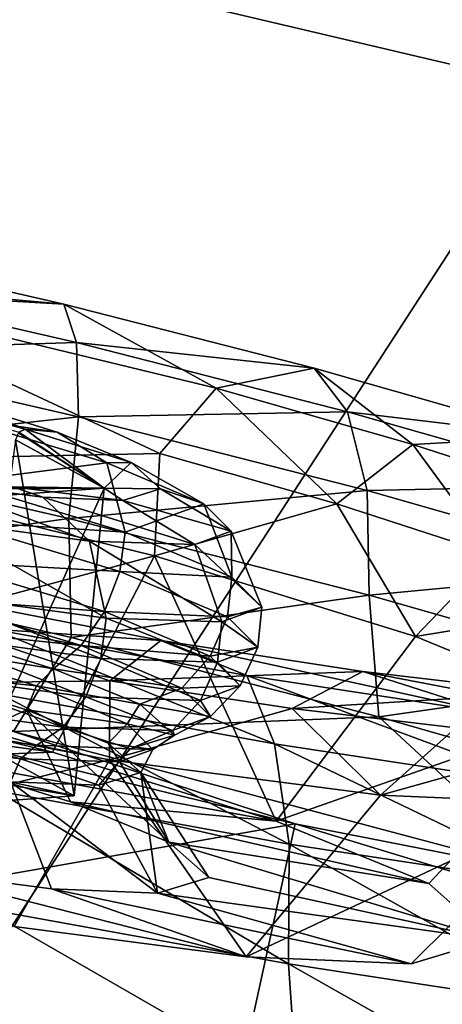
# Model space of a CAD drawing. Header units: metres. Extents: x -1651 to 0, y -1070 to 0.
# Tile 63 of 111: x -591 to -583, y -898 to -879. Entities that reach past the tile are written whole.
import ezdxf

# ---------------------------------------------------------------- set-up
doc = ezdxf.new("R2010")
doc.units = ezdxf.units.M

msp = doc.modelspace()

# ---------------------------------------------------------------- linework, layer by layer
at = {"layer": 'None'}
for points in [[(-580.439209, -879.171082, -382.385681), (-643.126038, -864.44043, -382.385681), (-643.46759, -865.614624, -377.175201)], [(-580.439209, -879.171082, -382.385681), (-580.239075, -878.239136, -384.897552), (-643.126038, -864.44043, -382.385681)], [(-580.733521, -880.355408, -377.175201), (-580.439209, -879.171082, -382.385681), (-643.46759, -865.614624, -377.175201)], [(-580.733521, -880.355408, -377.175201), (-643.46759, -865.614624, -377.175201), (-606.657959, -920.294556, -60)], [(-687.702698, -902.677124, -63), (-636.776367, -866.25531, -406), (-590.582947, -877.16272, -406)], [(-687.702698, -902.677124, -63), (-590.582947, -877.16272, -406), (-615.638672, -920.923889, -63)], [(-590.582947, -877.16272, -406), (-530.069397, -889.384277, -406), (-615.638672, -920.923889, -63)], [(-590.582947, -877.16272, -406), (-514.144531, -877.8255, -406), (-519.796448, -884.075562, -406)], [(-530.069397, -889.384277, -406), (-590.582947, -877.16272, -406), (-519.796448, -884.075562, -406)], [(-554.688477, -931.153809, -60), (-580.733521, -880.355408, -377.175201), (-606.657959, -920.294556, -60)], [(-615.638672, -920.923889, -63), (-530.069397, -889.384277, -406), (-543.202576, -935.981506, -63)]]:
    msp.add_3dface(points, dxfattribs=at)
at = {"layer": 'None012310'}
for points in [[(-595.041626, -883.437134, -274.279327), (-595.218933, -884.24585, -269.520752), (-590.265747, -884.535217, -273.832214)], [(-595.041626, -883.437134, -274.279327), (-590.265747, -884.535217, -273.832214), (-595.183716, -884.090271, -276.569061)], [(-595.183716, -884.090271, -276.569061), (-590.019226, -885.277771, -276.085602), (-595.480408, -885.451843, -278.647156)], [(-590.265747, -884.535217, -273.832214), (-590.019226, -885.277771, -276.085602), (-595.183716, -884.090271, -276.569061)], [(-595.947693, -887.583252, -266.106018), (-588.40625, -887.427795, -266.117859), (-595.218933, -884.24585, -269.520752)], [(-595.218933, -884.24585, -269.520752), (-588.40625, -887.427795, -266.117859), (-587.309448, -886.165161, -267.97879)], [(-595.218933, -884.24585, -269.520752), (-587.309448, -886.165161, -267.97879), (-590.265747, -884.535217, -273.832214)], [(-590.265747, -884.535217, -273.832214), (-587.309448, -886.165161, -267.97879), (-585.406128, -885.775269, -272.400879)], [(-590.265747, -884.535217, -273.832214), (-585.406128, -885.775269, -272.400879), (-590.019226, -885.277771, -276.085602)], [(-590.019226, -885.277771, -276.085602), (-589.980286, -886.716492, -278.132263), (-595.480408, -885.451843, -278.647156)], [(-589.980286, -886.716492, -278.132263), (-590.019226, -885.277771, -276.085602), (-584.764221, -886.618652, -274.537781)], [(-590.019226, -885.277771, -276.085602), (-585.406128, -885.775269, -272.400879), (-584.764221, -886.618652, -274.537781)], [(-595.480408, -885.451843, -278.647156), (-589.980286, -886.716492, -278.132263), (-595.899536, -887.373962, -280.193146)], [(-591.019226, -886.959106, -252.183395), (-595.54541, -885.729553, -254.110184), (-591.139465, -887.014221, -252.086685)], [(-591.019226, -886.959106, -252.183395), (-592.518677, -886.364075, -254.315933), (-595.54541, -885.729553, -254.110184)], [(-587.309448, -886.165161, -267.97879), (-583.494629, -887.253296, -265.942108), (-585.406128, -885.775269, -272.400879)], [(-585.406128, -885.775269, -272.400879), (-583.494629, -887.253296, -265.942108), (-580.758789, -887.10083, -269.919739)], [(-585.406128, -885.775269, -272.400879), (-580.758789, -887.10083, -269.919739), (-584.764221, -886.618652, -274.537781)], [(-588.40625, -887.427795, -266.117859), (-584.967407, -888.408691, -264.281952), (-587.309448, -886.165161, -267.97879)], [(-587.309448, -886.165161, -267.97879), (-584.967407, -888.408691, -264.281952), (-583.494629, -887.253296, -265.942108)], [(-592.365845, -886.722839, -255.91452), (-592.518677, -886.364075, -254.315933), (-590.39856, -887.017395, -252.797409)], [(-591.019226, -886.959106, -252.183395), (-590.39856, -887.017395, -252.797409), (-592.518677, -886.364075, -254.315933)], [(-589.980286, -886.716492, -278.132263), (-590.169739, -888.691406, -279.656738), (-595.899536, -887.373962, -280.193146)], [(-590.169739, -888.691406, -279.656738), (-589.980286, -886.716492, -278.132263), (-584.383667, -888.144531, -276.483826)], [(-589.980286, -886.716492, -278.132263), (-584.764221, -886.618652, -274.537781), (-584.383667, -888.144531, -276.483826)], [(-580.758789, -887.10083, -269.919739), (-579.738708, -888.052124, -271.854767), (-584.764221, -886.618652, -274.537781)], [(-584.764221, -886.618652, -274.537781), (-579.738708, -888.052124, -271.854767), (-584.383667, -888.144531, -276.483826)], [(-592.301758, -887.976624, -256.902191), (-592.365845, -886.722839, -255.91452), (-589.4328, -887.613037, -253.921753)], [(-589.4328, -887.613037, -253.921753), (-592.365845, -886.722839, -255.91452), (-590.39856, -887.017395, -252.797409)], [(-589.487183, -888.104492, -247.560638), (-591.150024, -887.027344, -252.080933), (-591.207397, -887.162537, -252.071243)], [(-591.139465, -887.014221, -252.086685), (-591.150024, -887.027344, -252.080933), (-589.487183, -888.104492, -247.560638)], [(-591.019226, -886.959106, -252.183395), (-591.139465, -887.014221, -252.086685), (-589.487183, -888.104492, -247.560638)], [(-589.487183, -888.104492, -247.560638), (-588.961975, -887.606506, -250.602661), (-591.019226, -886.959106, -252.183395)], [(-588.961975, -887.606506, -250.602661), (-590.39856, -887.017395, -252.797409), (-591.019226, -886.959106, -252.183395)], [(-589.4328, -887.613037, -253.921753), (-590.39856, -887.017395, -252.797409), (-588.961975, -887.606506, -250.602661)], [(-591.207397, -887.162537, -252.071243), (-591.97406, -893.023254, -253.297867), (-590.064575, -894.068848, -248.290878)], [(-589.487183, -888.104492, -247.560638), (-591.207397, -887.162537, -252.071243), (-590.064575, -894.068848, -248.290878)], [(-584.967407, -888.408691, -264.281952), (-581.922058, -889.395874, -261.712372), (-583.494629, -887.253296, -265.942108)], [(-583.494629, -887.253296, -265.942108), (-580.116272, -888.34845, -263.091583), (-580.758789, -887.10083, -269.919739)], [(-583.494629, -887.253296, -265.942108), (-581.922058, -889.395874, -261.712372), (-580.116272, -888.34845, -263.091583)], [(-590.169739, -888.691406, -279.656738), (-596.375366, -889.555603, -281.032043), (-595.899536, -887.373962, -280.193146)], [(-595.947693, -887.583252, -266.106018), (-588.509033, -889.41571, -264.437561), (-588.40625, -887.427795, -266.117859)], [(-588.509033, -889.41571, -264.437561), (-584.967407, -888.408691, -264.281952), (-588.40625, -887.427795, -266.117859)], [(-595.947693, -887.583252, -266.106018), (-596.836731, -891.656128, -263.94342), (-588.509033, -889.41571, -264.437561)], [(-589.077271, -888.955322, -254.711411), (-592.301758, -887.976624, -256.902191), (-589.4328, -887.613037, -253.921753)], [(-589.487183, -888.104492, -247.560638), (-588.390991, -888.116699, -247.533234), (-588.961975, -887.606506, -250.602661)], [(-587.551636, -888.404541, -250.888412), (-589.4328, -887.613037, -253.921753), (-588.961975, -887.606506, -250.602661)], [(-589.077271, -888.955322, -254.711411), (-589.4328, -887.613037, -253.921753), (-587.551636, -888.404541, -250.888412)], [(-588.961975, -887.606506, -250.602661), (-588.390991, -888.116699, -247.533234), (-587.551636, -888.404541, -250.888412)], [(-590.675842, -888.27948, -242.269821), (-592.875916, -887.990173, -240.75209), (-589.766052, -889.129883, -241.269455)], [(-592.875916, -887.990173, -240.75209), (-592.804016, -888.717285, -239.277756), (-589.766052, -889.129883, -241.269455)], [(-592.875916, -887.990173, -240.75209), (-590.675842, -888.27948, -242.269821), (-591.26416, -888.073975, -242.884048)], [(-592.433594, -888.732727, -257.078705), (-592.301758, -887.976624, -256.902191), (-589.077271, -888.955322, -254.711411)], [(-579.738708, -888.052124, -271.854767), (-579.031494, -889.671204, -273.626434), (-584.383667, -888.144531, -276.483826)], [(-590.064575, -894.068848, -248.290878), (-592.237793, -894.223694, -243.284637), (-589.487183, -888.104492, -247.560638)], [(-592.237793, -894.223694, -243.284637), (-591.444946, -888.243958, -243.050705), (-589.487183, -888.104492, -247.560638)], [(-591.444946, -888.243958, -243.050705), (-591.389038, -888.115234, -243.006378), (-589.487183, -888.104492, -247.560638)], [(-591.389038, -888.115234, -243.006378), (-591.378845, -888.103943, -242.997162), (-589.487183, -888.104492, -247.560638)], [(-589.487183, -888.104492, -247.560638), (-591.378845, -888.103943, -242.997162), (-591.26416, -888.073975, -242.884048)], [(-591.26416, -888.073975, -242.884048), (-590.675842, -888.27948, -242.269821), (-589.123657, -888.342407, -244.464035)], [(-591.26416, -888.073975, -242.884048), (-589.123657, -888.342407, -244.464035), (-589.487183, -888.104492, -247.560638)], [(-584.383667, -888.144531, -276.483826), (-584.339478, -890.179077, -277.939484), (-590.169739, -888.691406, -279.656738)], [(-589.123657, -888.342407, -244.464035), (-588.390991, -888.116699, -247.533234), (-589.487183, -888.104492, -247.560638)], [(-588.390991, -888.116699, -247.533234), (-589.123657, -888.342407, -244.464035), (-587.020081, -888.934265, -247.595139)], [(-588.390991, -888.116699, -247.533234), (-587.020081, -888.934265, -247.595139), (-587.551636, -888.404541, -250.888412)], [(-579.031494, -889.671204, -273.626434), (-584.339478, -890.179077, -277.939484), (-584.383667, -888.144531, -276.483826)], [(-589.123657, -888.342407, -244.464035), (-590.675842, -888.27948, -242.269821), (-587.725098, -889.194153, -244.302078)], [(-590.675842, -888.27948, -242.269821), (-589.766052, -889.129883, -241.269455), (-587.725098, -889.194153, -244.302078)], [(-589.123657, -888.342407, -244.464035), (-587.725098, -889.194153, -244.302078), (-587.020081, -888.934265, -247.595139)], [(-587.009216, -889.825439, -251.376648), (-589.077271, -888.955322, -254.711411), (-587.551636, -888.404541, -250.888412)], [(-588.509033, -889.41571, -264.437561), (-583.444946, -890.979614, -260.78363), (-584.967407, -888.408691, -264.281952)], [(-587.551636, -888.404541, -250.888412), (-587.020081, -888.934265, -247.595139), (-587.009216, -889.825439, -251.376648)], [(-583.444946, -890.979614, -260.78363), (-581.922058, -889.395874, -261.712372), (-584.967407, -888.408691, -264.281952)], [(-590.12677, -890.997742, -280.404053), (-596.375366, -889.555603, -281.032043), (-590.169739, -888.691406, -279.656738)], [(-589.766052, -889.129883, -241.269455), (-592.804016, -888.717285, -239.277756), (-589.443604, -890.622864, -240.801834)], [(-592.804016, -888.717285, -239.277756), (-592.783508, -890.169312, -238.612228), (-589.443604, -890.622864, -240.801834)], [(-592.672974, -889.526123, -257.01535), (-592.433594, -888.732727, -257.078705), (-589.180481, -889.720154, -254.868484)], [(-589.180481, -889.720154, -254.868484), (-592.433594, -888.732727, -257.078705), (-589.077271, -888.955322, -254.711411)], [(-584.339478, -890.179077, -277.939484), (-590.12677, -890.997742, -280.404053), (-590.169739, -888.691406, -279.656738)], [(-589.180481, -889.720154, -254.868484), (-589.077271, -888.955322, -254.711411), (-587.009216, -889.825439, -251.376648)], [(-587.020081, -888.934265, -247.595139), (-587.725098, -889.194153, -244.302078), (-586.424805, -890.407837, -247.756119)], [(-587.020081, -888.934265, -247.595139), (-586.424805, -890.407837, -247.756119), (-587.009216, -889.825439, -251.376648)], [(-587.725098, -889.194153, -244.302078), (-589.766052, -889.129883, -241.269455), (-587.19989, -890.693542, -244.135818)], [(-589.766052, -889.129883, -241.269455), (-589.443604, -890.622864, -240.801834), (-587.19989, -890.693542, -244.135818)], [(-587.725098, -889.194153, -244.302078), (-587.19989, -890.693542, -244.135818), (-586.424805, -890.407837, -247.756119)], [(-596.90448, -891.938477, -229.777893), (-596.374634, -889.506714, -225.638397), (-589.374878, -891.837097, -229.338364)], [(-596.836731, -891.656128, -263.94342), (-590.48822, -893.219727, -262.522308), (-588.509033, -889.41571, -264.437561)], [(-591.246216, -892.822327, -280.785492), (-596.375366, -889.555603, -281.032043), (-590.12677, -890.997742, -280.404053)], [(-589.374878, -891.837097, -229.338364), (-596.374634, -889.506714, -225.638397), (-588.384033, -891.056641, -227.177505)], [(-596.374634, -889.506714, -225.638397), (-591.650208, -890.837097, -221.26622), (-588.384033, -891.056641, -227.177505)], [(-592.989197, -890.228333, -256.702728), (-592.672974, -889.526123, -257.01535), (-589.477112, -890.496155, -254.844009)], [(-589.477112, -890.496155, -254.844009), (-592.672974, -889.526123, -257.01535), (-589.180481, -889.720154, -254.868484)], [(-588.509033, -889.41571, -264.437561), (-590.48822, -893.219727, -262.522308), (-586.147461, -894.559875, -259.393005)], [(-586.147461, -894.559875, -259.393005), (-583.444946, -890.979614, -260.78363), (-588.509033, -889.41571, -264.437561)], [(-581.922058, -889.395874, -261.712372), (-583.444946, -890.979614, -260.78363), (-579.476563, -890.326782, -258.549408)], [(-589.477112, -890.496155, -254.844009), (-589.180481, -889.720154, -254.868484), (-587.093994, -890.598022, -251.50412)], [(-587.093994, -890.598022, -251.50412), (-589.180481, -889.720154, -254.868484), (-587.009216, -889.825439, -251.376648)], [(-579.031494, -889.671204, -273.626434), (-578.763916, -891.76947, -274.962799), (-584.339478, -890.179077, -277.939484)], [(-587.009216, -889.825439, -251.376648), (-586.424805, -890.407837, -247.756119), (-587.093994, -890.598022, -251.50412)], [(-592.939941, -890.844727, -256.038269), (-592.989197, -890.228333, -256.702728), (-589.934021, -891.15564, -254.626999)], [(-589.934021, -891.15564, -254.626999), (-592.989197, -890.228333, -256.702728), (-589.477112, -890.496155, -254.844009)], [(-592.783508, -890.169312, -238.612228), (-592.919556, -890.944885, -238.626404), (-589.550049, -891.402527, -240.835449)], [(-589.443604, -890.622864, -240.801834), (-592.783508, -890.169312, -238.612228), (-589.550049, -891.402527, -240.835449)], [(-584.151367, -892.534729, -278.546448), (-590.12677, -890.997742, -280.404053), (-584.339478, -890.179077, -277.939484)], [(-578.763916, -891.76947, -274.962799), (-584.151367, -892.534729, -278.546448), (-584.339478, -890.179077, -277.939484)], [(-583.444946, -890.979614, -260.78363), (-579.987183, -892.392639, -255.540634), (-579.476563, -890.326782, -258.549408)], [(-589.934021, -891.15564, -254.626999), (-589.477112, -890.496155, -254.844009), (-587.427368, -891.358582, -251.538849)], [(-587.427368, -891.358582, -251.538849), (-589.477112, -890.496155, -254.844009), (-587.093994, -890.598022, -251.50412)], [(-586.424805, -890.407837, -247.756119), (-587.19989, -890.693542, -244.135818), (-586.504211, -891.184692, -247.851349)], [(-586.424805, -890.407837, -247.756119), (-586.504211, -891.184692, -247.851349), (-587.093994, -890.598022, -251.50412)], [(-589.443604, -890.622864, -240.801834), (-589.550049, -891.402527, -240.835449), (-587.286438, -891.473755, -244.19902)], [(-587.19989, -890.693542, -244.135818), (-589.443604, -890.622864, -240.801834), (-587.286438, -891.473755, -244.19902)], [(-587.093994, -890.598022, -251.50412), (-586.504211, -891.184692, -247.851349), (-587.427368, -891.358582, -251.538849)], [(-587.19989, -890.693542, -244.135818), (-587.286438, -891.473755, -244.19902), (-586.504211, -891.184692, -247.851349)], [(-593.540405, -891.100952, -255.925079), (-592.939941, -890.844727, -256.038269), (-590.469055, -891.606506, -254.265396)], [(-590.469055, -891.606506, -254.265396), (-592.939941, -890.844727, -256.038269), (-589.934021, -891.15564, -254.626999)], [(-588.384033, -891.056641, -227.177505), (-591.650208, -890.837097, -221.26622), (-586.71521, -891.734131, -222.695816)], [(-591.650208, -890.837097, -221.26622), (-586.17981, -893.062439, -220.788254), (-586.71521, -891.734131, -222.695816)], [(-591.650208, -890.837097, -221.26622), (-591.516357, -892.092407, -219.24234), (-586.17981, -893.062439, -220.788254)], [(-591.97406, -893.023254, -253.297867), (-604.003784, -891.027466, -248.293381), (-590.064575, -894.068848, -248.290878)], [(-604.003784, -891.027466, -248.293381), (-602.094299, -892.07312, -243.286407), (-590.064575, -894.068848, -248.290878)], [(-593.331909, -891.678101, -255.705002), (-593.540405, -891.100952, -255.925079), (-590.796753, -891.933716, -254.061005)], [(-590.796753, -891.933716, -254.061005), (-593.540405, -891.100952, -255.925079), (-590.469055, -891.606506, -254.265396)], [(-592.919556, -890.944885, -238.626404), (-593.150391, -891.699402, -238.887726), (-589.84021, -892.148926, -241.057892)], [(-589.550049, -891.402527, -240.835449), (-592.919556, -890.944885, -238.626404), (-589.84021, -892.148926, -241.057892)], [(-584.151367, -892.534729, -278.546448), (-591.246216, -892.822327, -280.785492), (-590.12677, -890.997742, -280.404053)], [(-589.374878, -891.837097, -229.338364), (-588.384033, -891.056641, -227.177505), (-584.461975, -891.656555, -229.212784)], [(-584.461975, -891.656555, -229.212784), (-588.384033, -891.056641, -227.177505), (-581.937256, -892.465027, -225.175247)], [(-588.384033, -891.056641, -227.177505), (-586.71521, -891.734131, -222.695816), (-581.937256, -892.465027, -225.175247)], [(-579.987183, -892.392639, -255.540634), (-583.444946, -890.979614, -260.78363), (-586.147461, -894.559875, -259.393005)], [(-590.469055, -891.606506, -254.265396), (-589.934021, -891.15564, -254.626999), (-587.974548, -891.980042, -251.467377)], [(-587.974548, -891.980042, -251.467377), (-589.934021, -891.15564, -254.626999), (-587.427368, -891.358582, -251.538849)], [(-586.504211, -891.184692, -247.851349), (-586.848145, -891.93573, -247.950439), (-587.427368, -891.358582, -251.538849)], [(-586.504211, -891.184692, -247.851349), (-587.286438, -891.473755, -244.19902), (-586.848145, -891.93573, -247.950439)], [(-589.550049, -891.402527, -240.835449), (-589.84021, -892.148926, -241.057892), (-587.616394, -892.218933, -244.362289)], [(-587.286438, -891.473755, -244.19902), (-589.550049, -891.402527, -240.835449), (-587.616394, -892.218933, -244.362289)], [(-587.427368, -891.358582, -251.538849), (-586.848145, -891.93573, -247.950439), (-587.974548, -891.980042, -251.467377)], [(-587.286438, -891.473755, -244.19902), (-587.616394, -892.218933, -244.362289), (-586.848145, -891.93573, -247.950439)], [(-596.983826, -892.3255, -258.360077), (-590.48822, -893.219727, -262.522308), (-596.836731, -891.656128, -263.94342)], [(-592.945251, -893.319336, -257.46283), (-593.331909, -891.678101, -255.705002), (-590.99353, -892.398926, -254.028198)], [(-590.99353, -892.398926, -254.028198), (-593.331909, -891.678101, -255.705002), (-590.796753, -891.933716, -254.061005)], [(-590.796753, -891.933716, -254.061005), (-590.469055, -891.606506, -254.265396), (-588.791748, -892.293823, -251.707504)], [(-588.791748, -892.293823, -251.707504), (-590.469055, -891.606506, -254.265396), (-587.974548, -891.980042, -251.467377)], [(-585.839417, -892.37793, -231.173019), (-589.374878, -891.837097, -229.338364), (-584.461975, -891.656555, -229.212784)], [(-585.839417, -892.37793, -231.173019), (-584.461975, -891.656555, -229.212784), (-580.933472, -892.06842, -232.062073)], [(-580.933472, -892.06842, -232.062073), (-584.461975, -891.656555, -229.212784), (-577.638794, -892.966736, -228.646317)], [(-584.461975, -891.656555, -229.212784), (-581.937256, -892.465027, -225.175247), (-577.638794, -892.966736, -228.646317)], [(-589.377991, -893.371216, -231.44368), (-596.90448, -891.938477, -229.777893), (-589.374878, -891.837097, -229.338364)], [(-593.150391, -891.699402, -238.887726), (-593.445618, -892.305847, -239.373352), (-590.281128, -892.735596, -241.447952)], [(-589.84021, -892.148926, -241.057892), (-593.150391, -891.699402, -238.887726), (-590.281128, -892.735596, -241.447952)], [(-589.377991, -893.371216, -231.44368), (-589.374878, -891.837097, -229.338364), (-585.839417, -892.37793, -231.173019)], [(-581.937256, -892.465027, -225.175247), (-586.71521, -891.734131, -222.695816), (-581.013062, -893.852783, -223.469437)], [(-586.71521, -891.734131, -222.695816), (-586.17981, -893.062439, -220.788254), (-581.013062, -893.852783, -223.469437)], [(-578.763916, -891.76947, -274.962799), (-578.678711, -894.107544, -275.53064), (-584.151367, -892.534729, -278.546448)], [(-597.945862, -896.751892, -278.913635), (-596.888062, -891.903198, -278.304474), (-585.779724, -894.610413, -276.045746)], [(-597.654724, -895.379639, -232.884491), (-596.90448, -891.938477, -229.777893), (-589.377991, -893.371216, -231.44368)], [(-596.888062, -891.903198, -278.304474), (-591.246216, -892.822327, -280.785492), (-585.779724, -894.610413, -276.045746)], [(-590.99353, -892.398926, -254.028198), (-590.796753, -891.933716, -254.061005), (-589.037048, -892.674072, -251.223541)], [(-589.037048, -892.674072, -251.223541), (-590.796753, -891.933716, -254.061005), (-588.791748, -892.293823, -251.707504)], [(-587.974548, -891.980042, -251.467377), (-587.42157, -892.532349, -248.037064), (-588.791748, -892.293823, -251.707504)], [(-586.848145, -891.93573, -247.950439), (-587.42157, -892.532349, -248.037064), (-587.974548, -891.980042, -251.467377)], [(-586.848145, -891.93573, -247.950439), (-587.616394, -892.218933, -244.362289), (-587.42157, -892.532349, -248.037064)], [(-590.064575, -894.068848, -248.290878), (-602.094299, -892.07312, -243.286407), (-592.237793, -894.223694, -243.284637)], [(-591.574646, -893.97406, -217.594269), (-585.891296, -895.007141, -219.240662), (-591.516357, -892.092407, -219.24234)], [(-591.516357, -892.092407, -219.24234), (-585.891296, -895.007141, -219.240662), (-586.17981, -893.062439, -220.788254)], [(-589.84021, -892.148926, -241.057892), (-590.281128, -892.735596, -241.447952), (-588.155273, -892.802551, -244.606842)], [(-587.616394, -892.218933, -244.362289), (-589.84021, -892.148926, -241.057892), (-588.155273, -892.802551, -244.606842)], [(-587.616394, -892.218933, -244.362289), (-588.155273, -892.802551, -244.606842), (-587.42157, -892.532349, -248.037064)], [(-582.658752, -892.749207, -233.741455), (-585.839417, -892.37793, -231.173019), (-580.933472, -892.06842, -232.062073)], [(-590.48822, -893.219727, -262.522308), (-596.983826, -892.3255, -258.360077), (-592.945251, -893.319336, -257.46283)], [(-590.281128, -892.735596, -241.447952), (-593.445618, -892.305847, -239.373352), (-590.793884, -893.084961, -241.933075)], [(-593.445618, -892.305847, -239.373352), (-593.358093, -892.748169, -240.161102), (-590.793884, -893.084961, -241.933075)], [(-590.99353, -892.398926, -254.028198), (-590.137634, -894.185242, -255.445694), (-592.945251, -893.319336, -257.46283)], [(-589.407104, -893.049133, -251.607468), (-588.229126, -894.966797, -252.539093), (-590.99353, -892.398926, -254.028198)], [(-588.229126, -894.966797, -252.539093), (-590.137634, -894.185242, -255.445694), (-590.99353, -892.398926, -254.028198)], [(-589.407104, -893.049133, -251.607468), (-590.99353, -892.398926, -254.028198), (-589.037048, -892.674072, -251.223541)], [(-584.12146, -894.059204, -235.095764), (-589.377991, -893.371216, -231.44368), (-585.839417, -892.37793, -231.173019)], [(-588.791748, -892.293823, -251.707504), (-588.11731, -892.894287, -248.098785), (-589.037048, -892.674072, -251.223541)], [(-587.42157, -892.532349, -248.037064), (-588.11731, -892.894287, -248.098785), (-588.791748, -892.293823, -251.707504)], [(-583.186279, -895.770508, -254.898926), (-579.987183, -892.392639, -255.540634), (-586.147461, -894.559875, -259.393005)], [(-584.12146, -894.059204, -235.095764), (-585.839417, -892.37793, -231.173019), (-582.658752, -892.749207, -233.741455)], [(-579.987183, -892.392639, -255.540634), (-583.186279, -895.770508, -254.898926), (-581.959351, -896.85321, -248.411224)], [(-580.867859, -895.573608, -276.908386), (-591.246216, -892.822327, -280.785492), (-584.151367, -892.534729, -278.546448)], [(-587.42157, -892.532349, -248.037064), (-588.155273, -892.802551, -244.606842), (-588.11731, -892.894287, -248.098785)], [(-578.678711, -894.107544, -275.53064), (-580.867859, -895.573608, -276.908386), (-584.151367, -892.534729, -278.546448)], [(-593.358093, -892.748169, -240.161102), (-593.950256, -892.966675, -240.362625), (-591.108459, -893.3526, -242.225708)], [(-590.793884, -893.084961, -241.933075), (-593.358093, -892.748169, -240.161102), (-591.108459, -893.3526, -242.225708)], [(-591.246216, -892.822327, -280.785492), (-580.867859, -895.573608, -276.908386), (-585.779724, -894.610413, -276.045746)], [(-590.281128, -892.735596, -241.447952), (-590.793884, -893.084961, -241.933075), (-588.981812, -893.159058, -244.490341)], [(-588.155273, -892.802551, -244.606842), (-590.281128, -892.735596, -241.447952), (-588.981812, -893.159058, -244.490341)], [(-589.037048, -892.674072, -251.223541), (-588.539795, -893.169556, -248.142914), (-589.407104, -893.049133, -251.607468)], [(-588.11731, -892.894287, -248.098785), (-588.539795, -893.169556, -248.142914), (-589.037048, -892.674072, -251.223541)], [(-588.155273, -892.802551, -244.606842), (-588.981812, -893.159058, -244.490341), (-588.11731, -892.894287, -248.098785)], [(-580.046692, -892.921814, -236.903519), (-584.12146, -894.059204, -235.095764), (-582.658752, -892.749207, -233.741455)], [(-591.108459, -893.3526, -242.225708), (-593.950256, -892.966675, -240.362625), (-591.300354, -893.795654, -242.377625)], [(-588.11731, -892.894287, -248.098785), (-588.981812, -893.159058, -244.490341), (-588.539795, -893.169556, -248.142914)], [(-580.387573, -894.215271, -240.337448), (-584.12146, -894.059204, -235.095764), (-580.046692, -892.921814, -236.903519)], [(-590.793884, -893.084961, -241.933075), (-591.108459, -893.3526, -242.225708), (-589.199341, -893.41272, -245.0625)], [(-588.981812, -893.159058, -244.490341), (-590.793884, -893.084961, -241.933075), (-589.199341, -893.41272, -245.0625)], [(-588.229126, -894.966797, -252.539093), (-589.407104, -893.049133, -251.607468), (-588.77179, -893.615479, -248.202484)], [(-588.539795, -893.169556, -248.142914), (-588.77179, -893.615479, -248.202484), (-589.407104, -893.049133, -251.607468)], [(-588.981812, -893.159058, -244.490341), (-589.199341, -893.41272, -245.0625), (-588.539795, -893.169556, -248.142914)], [(-588.539795, -893.169556, -248.142914), (-589.199341, -893.41272, -245.0625), (-588.77179, -893.615479, -248.202484)], [(-581.013062, -893.852783, -223.469437), (-586.17981, -893.062439, -220.788254), (-580.388672, -895.848877, -222.096115)], [(-586.17981, -893.062439, -220.788254), (-585.891296, -895.007141, -219.240662), (-580.388672, -895.848877, -222.096115)], [(-591.231445, -896.602783, -234.303345), (-597.654724, -895.379639, -232.884491), (-589.377991, -893.371216, -231.44368)], [(-586.147461, -894.559875, -259.393005), (-590.48822, -893.219727, -262.522308), (-592.945251, -893.319336, -257.46283)], [(-586.147461, -894.559875, -259.393005), (-592.945251, -893.319336, -257.46283), (-590.137634, -894.185242, -255.445694)], [(-591.108459, -893.3526, -242.225708), (-591.300354, -893.795654, -242.377625), (-589.586487, -893.865479, -244.79776)], [(-591.231445, -896.602783, -234.303345), (-589.377991, -893.371216, -231.44368), (-586.72583, -897.19281, -237.43103)], [(-589.199341, -893.41272, -245.0625), (-591.108459, -893.3526, -242.225708), (-589.586487, -893.865479, -244.79776)], [(-589.377991, -893.371216, -231.44368), (-584.12146, -894.059204, -235.095764), (-586.72583, -897.19281, -237.43103)], [(-589.199341, -893.41272, -245.0625), (-589.586487, -893.865479, -244.79776), (-588.77179, -893.615479, -248.202484)], [(-588.77179, -893.615479, -248.202484), (-589.586487, -893.865479, -244.79776), (-588.446472, -895.956238, -244.285629)], [(-587.455322, -895.654053, -248.412201), (-588.77179, -893.615479, -248.202484), (-588.446472, -895.956238, -244.285629)], [(-587.455322, -895.654053, -248.412201), (-588.229126, -894.966797, -252.539093), (-588.77179, -893.615479, -248.202484)], [(-593.421936, -895.489136, -239.363632), (-590.508118, -895.871521, -241.379761), (-591.300354, -893.795654, -242.377625)], [(-591.830688, -896.252014, -216.59137), (-585.910034, -897.328186, -218.306503), (-591.574646, -893.97406, -217.594269)], [(-585.910034, -897.328186, -218.306503), (-585.891296, -895.007141, -219.240662), (-591.574646, -893.97406, -217.594269)], [(-588.446472, -895.956238, -244.285629), (-589.586487, -893.865479, -244.79776), (-591.300354, -893.795654, -242.377625)], [(-591.300354, -893.795654, -242.377625), (-590.508118, -895.871521, -241.379761), (-588.446472, -895.956238, -244.285629)], [(-586.72583, -897.19281, -237.43103), (-584.12146, -894.059204, -235.095764), (-580.387573, -894.215271, -240.337448)], [(-583.186279, -895.770508, -254.898926), (-590.137634, -894.185242, -255.445694), (-588.229126, -894.966797, -252.539093)], [(-583.186279, -895.770508, -254.898926), (-586.147461, -894.559875, -259.393005), (-590.137634, -894.185242, -255.445694)], [(-580.387573, -894.215271, -240.337448), (-583.528015, -897.325989, -241.924011), (-586.72583, -897.19281, -237.43103)], [(-581.959351, -896.85321, -248.411224), (-583.528015, -897.325989, -241.924011), (-580.387573, -894.215271, -240.337448)], [(-586.837585, -899.459106, -276.654877), (-597.945862, -896.751892, -278.913635), (-585.779724, -894.610413, -276.045746)], [(-586.837585, -899.459106, -276.654877), (-585.779724, -894.610413, -276.045746), (-576.481445, -897.446594, -269.617401)], [(-585.779724, -894.610413, -276.045746), (-580.867859, -895.573608, -276.908386), (-576.481445, -897.446594, -269.617401)], [(-581.959351, -896.85321, -248.411224), (-588.229126, -894.966797, -252.539093), (-587.455322, -895.654053, -248.412201)], [(-581.959351, -896.85321, -248.411224), (-583.186279, -895.770508, -254.898926), (-588.229126, -894.966797, -252.539093)], [(-585.891296, -895.007141, -219.240662), (-585.910034, -897.328186, -218.306503), (-580.177734, -898.205078, -221.281174)], [(-580.388672, -895.848877, -222.096115), (-585.891296, -895.007141, -219.240662), (-580.177734, -898.205078, -221.281174)], [(-591.231445, -896.602783, -234.303345), (-586.72583, -897.19281, -237.43103), (-593.421936, -895.489136, -239.363632)], [(-593.421936, -895.489136, -239.363632), (-586.72583, -897.19281, -237.43103), (-590.508118, -895.871521, -241.379761)], [(-588.446472, -895.956238, -244.285629), (-581.959351, -896.85321, -248.411224), (-587.455322, -895.654053, -248.412201)], [(-586.72583, -897.19281, -237.43103), (-583.528015, -897.325989, -241.924011), (-590.508118, -895.871521, -241.379761)], [(-590.508118, -895.871521, -241.379761), (-583.528015, -897.325989, -241.924011), (-588.446472, -895.956238, -244.285629)], [(-583.528015, -897.325989, -241.924011), (-581.959351, -896.85321, -248.411224), (-588.446472, -895.956238, -244.285629)], [(-585.910034, -897.328186, -218.306503), (-591.830688, -896.252014, -216.59137), (-585.739014, -899.761658, -218.264221)], [(-585.739014, -899.761658, -218.264221), (-591.830688, -896.252014, -216.59137), (-591.812256, -898.6698, -216.408783)], [(-586.837585, -899.459106, -276.654877), (-619.914185, -898.316895, -228.306992), (-597.945862, -896.751892, -278.913635)], [(-580.177734, -898.205078, -221.281174), (-585.910034, -897.328186, -218.306503), (-580.107544, -900.611633, -221.278061)], [(-580.107544, -900.611633, -221.278061), (-585.910034, -897.328186, -218.306503), (-585.739014, -899.761658, -218.264221)], [(-577.539246, -902.295288, -270.226563), (-586.837585, -899.459106, -276.654877), (-576.481445, -897.446594, -269.617401)]]:
    msp.add_3dface(points, dxfattribs=at)

doc.saveas('drawing.dxf')
